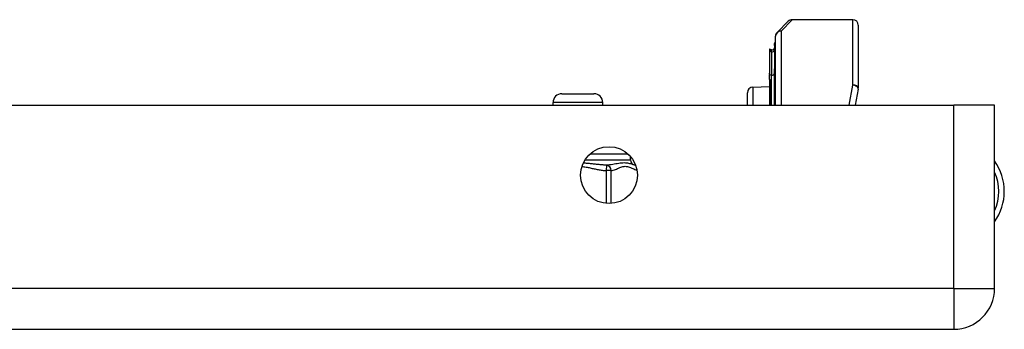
# Model space of a CAD drawing. Header units: inches. Extents: x 3.4 to 82.4, y 3.9 to 45.4.
# Tile 17 of 79: x 11.8 to 15.3, y 4 to 5.1. Entities that reach past the tile are written whole.
import ezdxf

# ---------------------------------------------------------------- set-up
doc = ezdxf.new("R2010")
doc.units = ezdxf.units.IN
doc.header["$MEASUREMENT"] = 0
doc.layers.add('Visible Edges(ANSI)', color=7, linetype='Continuous', lineweight=25)
doc.layers.add('Visible Tangent Edges(ANSI)', color=7, linetype='Continuous', lineweight=25)

msp = doc.modelspace()

# ---------------------------------------------------------------- linework, layer by layer
at = {"layer": 'Visible Edges(ANSI)'}
for p, q in [((14.7659, 5.1293), (14.5496, 5.1293)), ((14.4961, 5.0838), (14.5357, 5.1235)), ((14.7856, 5.1096), (14.7856, 4.8855)), ((14.4903, 4.8248), (14.4903, 5.0699)), ((14.4691, 5.0237), (14.4691, 5.0169)), ((14.4765, 5.0216), (14.4696, 5.024)), ((14.487, 5.0374), (14.487, 5.0448)), ((14.487, 5.0374), (14.487, 4.9541)), ((14.4691, 5.0169), (14.4691, 4.9382)), ((14.487, 4.8248), (14.487, 4.9541)), ((14.4691, 4.9382), (14.4691, 4.9362)), ((14.4691, 4.9362), (14.4691, 4.9341)), ((14.4691, 4.9168), (14.4691, 4.9341)), ((14.4691, 4.9168), (14.4691, 4.9167)), ((14.4691, 4.9167), (14.4691, 4.9157)), ((14.4691, 4.9157), (14.4691, 4.8248)), ((14.4094, 4.8887), (14.4691, 4.8913)), ((14.7852, 4.8817), (14.7742, 4.8248)), ((13.7287, 4.8652), (13.8429, 4.8652)), ((14.3903, 4.8248), (14.3903, 4.8688)), ((3.4998, 4.8248), (15.1258, 4.8248)), ((13.6972, 4.8248), (13.6972, 4.8337)), ((13.8744, 4.8248), (13.8744, 4.8337)), ((15.2718, 4.8248), (15.1258, 4.8248)), ((15.2718, 4.1708), (15.2718, 4.8248)), ((13.9728, 4.6299), (13.9728, 4.642)), ((3.4998, 4.0248), (15.1258, 4.0248))]:
    msp.add_line(p, q, dxfattribs=at)
msp.add_circle((13.8968, 4.5748), 0.1015, dxfattribs=at)
for centre, radius, start, end in [((14.5496, 5.1096), 0.0197, 90, 135), ((14.7659, 5.1096), 0.0197, 0, 90), ((14.51, 5.0699), 0.0197, 135, 180), ((14.4695, 5.0237), 0.000394, 70, 180), ((14.4792, 5.029), 0.00787, 250, 0), ((14.491, 5.0448), 0.00394, 100.0205, 180), ((14.4103, 4.8688), 0.02, 92.5, 180), ((14.7659, 4.8855), 0.0197, 349.0591, 0), ((13.7287, 4.8337), 0.0315, 90, 180), ((13.8429, 4.8337), 0.0315, 0, 90), ((13.9925, 4.6299), 0.0197, 180, 263.5934), ((13.9881, 4.5908), 0.0197, 78.7314, 83.5934), ((15.1188, 4.5168), 0.1875, 324.6864, 35.3136), ((15.1258, 4.1708), 0.146, 270, 0)]:
    msp.add_arc(centre, radius, start, end, dxfattribs=at)
at = {"layer": 'Visible Tangent Edges(ANSI)'}
for p, q in [((14.5496, 5.1293), (14.51, 5.088)), ((14.7659, 4.896), (14.7659, 5.1293)), ((14.51, 5.088), (14.51, 4.8248)), ((14.4696, 5.024), (14.4696, 5.0173)), ((14.4765, 5.0149), (14.4765, 5.0216)), ((14.4696, 4.9386), (14.4696, 5.0173)), ((14.4696, 5.0173), (14.4765, 5.0149)), ((14.4765, 5.0149), (14.4765, 4.9315)), ((14.4691, 4.9341), (14.4765, 4.9315)), ((14.4692, 4.9167), (14.4691, 4.9168)), ((14.4696, 4.916), (14.4696, 4.8248)), ((14.4765, 4.8248), (14.4765, 4.9315)), ((14.4094, 4.8887), (14.4094, 4.8248)), ((14.7527, 4.8248), (14.7659, 4.896)), ((13.8744, 4.8337), (13.6972, 4.8337)), ((15.1258, 4.1708), (15.1258, 4.8248)), ((13.9653, 4.6496), (13.8282, 4.6496)), ((13.8116, 4.6299), (13.9728, 4.6299)), ((13.888, 4.6104), (13.8869, 4.5908)), ((13.8869, 4.5908), (13.8869, 4.4737)), ((13.904, 4.5908), (13.8869, 4.5908)), ((13.904, 4.4735), (13.904, 4.5908)), ((15.1258, 4.1708), (3.4998, 4.1708)), ((15.1258, 4.1708), (15.1258, 4.0248)), ((15.1258, 4.1708), (15.2718, 4.1708))]:
    msp.add_line(p, q, dxfattribs=at)
at = {"layer": 'Visible Tangent Edges(ANSI)', "flags": 128}
for points in [[(14.4691, 4.9362), (14.4691, 4.9363), (14.4692, 4.9364), (14.4692, 4.9365), (14.4692, 4.9366), (14.4692, 4.9367), (14.4693, 4.9368), (14.4693, 4.9369), (14.4693, 4.937), (14.4693, 4.9371), (14.4694, 4.9372), (14.4694, 4.9373), (14.4694, 4.9374), (14.4694, 4.9375), (14.4695, 4.9376), (14.4695, 4.9377), (14.4695, 4.9378), (14.4695, 4.9379), (14.4696, 4.938), (14.4696, 4.9381), (14.4696, 4.9382), (14.4696, 4.9383), (14.4696, 4.9384), (14.4696, 4.9385), (14.4696, 4.9386)], [(14.4696, 4.916), (14.4696, 4.916), (14.4696, 4.916), (14.4696, 4.9161), (14.4696, 4.9161), (14.4696, 4.9161), (14.4696, 4.9161), (14.4696, 4.9162), (14.4696, 4.9162), (14.4696, 4.9162), (14.4696, 4.9163), (14.4695, 4.9163), (14.4695, 4.9163), (14.4695, 4.9164), (14.4695, 4.9164), (14.4695, 4.9164), (14.4694, 4.9165), (14.4694, 4.9165), (14.4694, 4.9165), (14.4694, 4.9166), (14.4693, 4.9166), (14.4693, 4.9166), (14.4693, 4.9167), (14.4693, 4.9167), (14.4692, 4.9167)], [(13.8001, 4.6055), (13.8037, 4.6051), (13.8073, 4.6046), (13.811, 4.6041), (13.8146, 4.6035), (13.8182, 4.6028), (13.8218, 4.6021), (13.8254, 4.6014), (13.829, 4.6006), (13.8326, 4.5998), (13.8362, 4.599), (13.8398, 4.5983), (13.8434, 4.5975), (13.847, 4.5967), (13.8506, 4.596), (13.8542, 4.5952), (13.8578, 4.5946), (13.8614, 4.5939), (13.865, 4.5933), (13.8687, 4.5927), (13.8723, 4.5922), (13.876, 4.5918), (13.8796, 4.5914), (13.8833, 4.591), (13.8869, 4.5908)], [(13.888, 4.6104), (13.8849, 4.6105), (13.8817, 4.6106), (13.8785, 4.6108), (13.8753, 4.611), (13.872, 4.6113), (13.8688, 4.6115), (13.8654, 4.6118), (13.8621, 4.6121), (13.8587, 4.6125), (13.8553, 4.6128), (13.8519, 4.6132), (13.8484, 4.6135), (13.8449, 4.6139), (13.8414, 4.6143), (13.8379, 4.6147), (13.8343, 4.615), (13.8307, 4.6154), (13.8271, 4.6158), (13.8234, 4.6161), (13.8197, 4.6165), (13.816, 4.6168), (13.8123, 4.6171), (13.8085, 4.6173), (13.8047, 4.6176)], [(13.9903, 4.6104), (13.9881, 4.6107), (13.9857, 4.6112), (13.9832, 4.6119), (13.9806, 4.6127), (13.9777, 4.6136), (13.9746, 4.6145), (13.9713, 4.6154), (13.9678, 4.6162), (13.964, 4.617), (13.96, 4.6176), (13.9557, 4.618), (13.9511, 4.6181), (13.9464, 4.618), (13.9415, 4.6176), (13.9364, 4.617), (13.9312, 4.6162), (13.926, 4.6154), (13.9206, 4.6145), (13.9153, 4.6136), (13.9098, 4.6127), (13.9044, 4.6119), (13.8989, 4.6112), (13.8935, 4.6107), (13.888, 4.6104)], [(13.904, 4.5908), (13.9079, 4.5914), (13.9118, 4.5923), (13.9157, 4.5935), (13.9195, 4.5949), (13.9234, 4.5965), (13.9272, 4.5981), (13.931, 4.5998), (13.9348, 4.6014), (13.9387, 4.6029), (13.9425, 4.6043), (13.9464, 4.6053), (13.9503, 4.606), (13.9542, 4.6063), (13.9581, 4.6061), (13.962, 4.6055), (13.9659, 4.6045), (13.9698, 4.6032), (13.9736, 4.6017), (13.9775, 4.6), (13.9813, 4.5984), (13.9851, 4.5967), (13.989, 4.5952), (13.9928, 4.5937), (13.9967, 4.5925)]]:
    msp.add_lwpolyline(points, dxfattribs=at)
at = {"layer": 'Visible Tangent Edges(ANSI)'}
msp.add_arc((15.1188, 4.5168), 0.1678, 335.7439, 24.2561, dxfattribs=at)
for centre, major_axis, ratio, start_param, end_param in [((14.51, 5.0699), (-0.0197, 0), 0.91745, 4.712389, 6.283185), ((14.51, 5.0699), (-0.0139, 0.0139), 0.852462, 5.41831, 6.283185), ((14.4792, 5.022), (0.00787, 0), 0.969342, 4.363323, 6.283185), ((14.491, 5.0374), (-0.00394, 0), 0.969342, 4.887279, 6.283185), ((14.4695, 5.0169), (-0.000394, 0), 0.969342, 4.363323, 6.283185), ((14.491, 4.9541), (-0.00394, 0), 0.969342, 4.887279, 6.283185), ((14.4695, 4.9382), (-0.000394, 0), 0.969342, 4.363323, 6.283185), ((14.4691, 4.9164), (0.000287, 0.00027), 0.557787, 0.659501, 0.995927), ((14.4695, 4.9157), (-0.000394, 0), 0.836188, 4.363323, 6.283185), ((14.4792, 4.9387), (0.00787, 0), 0.969342, 4.363323, 6.283185), ((14.7659, 4.8855), (0.0197, 0), 0.533433, 0, 1.570796), ((14.7659, 4.8855), (0.0193, -0.0037), 0.526442, 0, 1.672214), ((13.8869, 4.5908), (-0.0022, 0.0196), 0.864664, 4.615605, 6.089617), ((13.9881, 4.5908), (0.0022, 0.0196), 0.864664, 6.184247, 6.283185)]:
    msp.add_ellipse(centre, major_axis=major_axis, ratio=ratio, start_param=start_param, end_param=end_param, dxfattribs=at)

doc.saveas('drawing.dxf')
